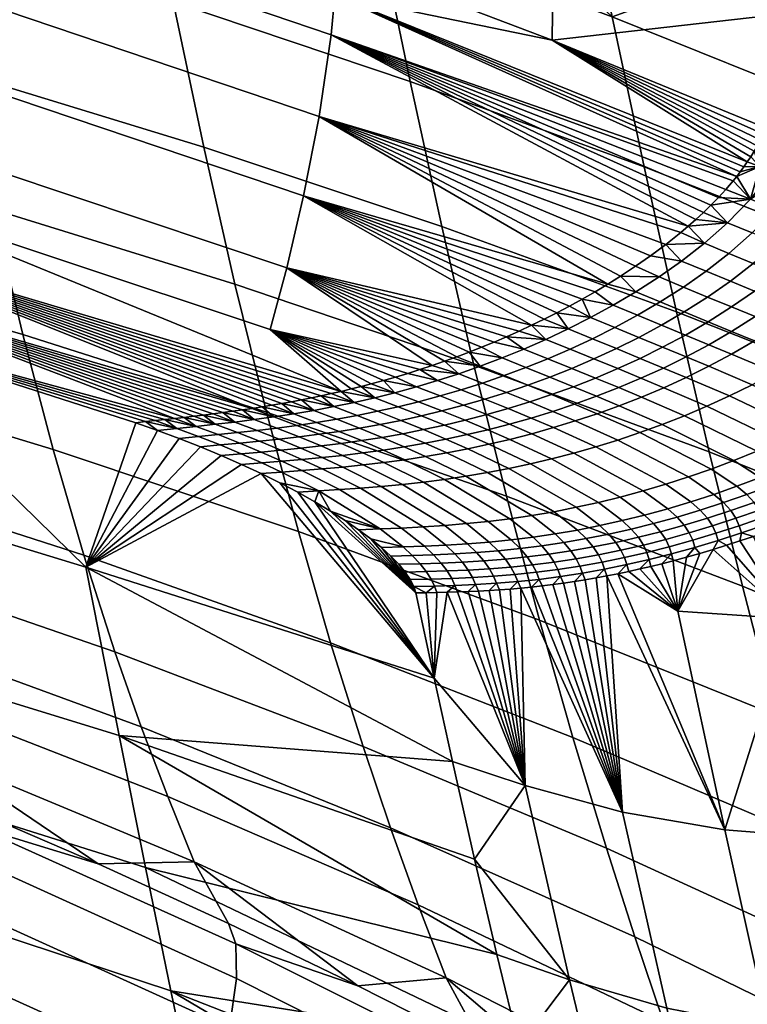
# Model space of a CAD drawing. Header units: millimetres. Extents: x -270 to 270, y -233 to 285.
# Tile 59 of 62: x 152 to 191, y 189 to 242. Entities that reach past the tile are written whole.
import ezdxf

# ---------------------------------------------------------------- set-up
doc = ezdxf.new("R2010")
doc.units = ezdxf.units.MM
doc.header["$MEASUREMENT"] = 0
doc.layers.add('sedak', color=22, linetype='Continuous')

msp = doc.modelspace()

# ---------------------------------------------------------------- meshes
at = {"layer": 'sedak'}
mesh = msp.add_polyface(dxfattribs=at)
corners = [(134.012, 262.363, 807.152), (133.957, 256.368, 807.23), (145.839, 258.847, 807.138), (145.779, 252.853, 807.23), (157.51, 249.043, 807.23), (157.575, 255.036, 807.122), (147.57, 246.526, 742.469), (146.009, 254.711, 772.342), (158.769, 250.735, 772.51), (160.398, 242.597, 742.809), (134.604, 250.128, 742.154), (133.128, 258.355, 772.187), (136.094, 242.381, 712.013), (149.147, 238.768, 712.497), (146.969, 262.478, 802.12), (135.051, 266.026, 802.114), (158.794, 258.631, 802.127), (146.877, 262.688, 804.384), (146.99, 262.689, 803.297), (123.066, 269.489, 803.275), (122.972, 269.478, 804.365), (146.661, 262.439, 805.331), (122.791, 269.211, 805.322), (146.371, 261.879, 806.147), (122.546, 268.627, 806.153), (146.099, 261.048, 806.711), (122.318, 267.777, 806.732), (145.917, 260.062, 807.02), (122.164, 266.785, 807.049), (170.408, 254.695, 804.396), (170.541, 254.689, 803.314), (170.158, 254.466, 805.331), (169.823, 253.932, 806.131), (169.51, 253.123, 806.682), (169.3, 252.148, 806.984), (145.539, 248.75, 805.734), (121.848, 255.483, 805.714), (121.383, 251.03, 801.684), (144.984, 244.336, 801.724), (145.708, 250.871, 806.851), (121.99, 257.609, 806.842), (169.059, 242.954, 806.861), (168.861, 240.842, 805.753)]
mesh.append_faces([[corners[k] for k in face] for face in [(0, 1, 2, 2), (3, 2, 1, 1), (4, 5, 3, 3), (2, 3, 5, 5), (6, 7, 8, 9), (10, 11, 7, 6), (12, 10, 6, 13), (14, 7, 15, 15), (14, 8, 7, 7), (15, 7, 11, 11), (8, 14, 16, 16), (17, 18, 19, 20), (21, 17, 20, 22), (23, 21, 22, 24), (25, 23, 24, 26), (27, 25, 26, 28), (29, 30, 18, 17), (31, 29, 17, 21), (32, 31, 21, 23), (33, 32, 23, 25), (34, 33, 25, 27), (18, 14, 15, 19), (28, 0, 2, 27), (30, 16, 18, 18), (14, 18, 16, 16), (5, 27, 2, 2), (5, 34, 27, 27), (35, 36, 37, 38), (39, 40, 36, 35), (41, 39, 35, 42), (3, 1, 39, 39), (40, 39, 1, 1), (39, 4, 3, 3), (41, 4, 39, 39)]])
mesh = msp.add_polyface(dxfattribs=at)
corners = [(169.142, 244.94, 807.23), (180.74, 246.536, 807.085), (169.211, 250.931, 807.104), (157.575, 255.036, 807.122), (157.51, 249.043, 807.23), (160.398, 242.597, 742.809), (158.769, 250.735, 772.51), (171.397, 246.429, 772.69), (173.077, 238.348, 743.174), (162.044, 234.832, 713.022), (174.774, 230.579, 713.586), (163.71, 227.501, 683.145), (176.493, 223.169, 683.923), (158.794, 258.631, 802.127), (170.519, 254.487, 802.133), (170.541, 254.689, 803.314), (182.135, 250.05, 802.14), (169.3, 252.148, 806.984), (174.259, 223.151, 784.628), (166.476, 228.374, 789.198), (165.596, 225.081, 781.777), (183.65, 227.497, 798.167), (168.218, 236.471, 801.756), (167.379, 232.223, 796.024), (179.576, 225.299, 792.51), (142.004, 229.902, 774.094), (165.684, 221.021, 770.997), (166.21, 221.111, 771.861), (166.738, 221.207, 772.724), (167.267, 221.307, 773.585), (167.796, 221.413, 774.445), (168.328, 221.524, 775.304), (168.86, 221.641, 776.161), (169.394, 221.763, 777.016), (172.95, 222.727, 782.615), (173.604, 222.934, 783.623), (175.576, 223.617, 786.625), (174.916, 223.378, 785.628), (176.237, 223.867, 787.618), (176.901, 224.128, 788.606), (178.904, 224.987, 791.542), (180.25, 225.625, 793.471), (177.566, 224.402, 789.59), (172.299, 222.531, 781.604), (169.059, 242.954, 806.861), (187.957, 230.605, 803.606), (168.861, 240.842, 805.753)]
mesh.append_faces([[corners[k] for k in face] for face in [(0, 1, 2, 2), (3, 4, 2, 2), (4, 0, 2, 2), (5, 6, 7, 8), (9, 5, 8, 10), (11, 9, 10, 12), (7, 13, 14, 14), (6, 13, 7, 7), (15, 14, 13, 13), (15, 16, 14, 14), (2, 1, 17, 17), (3, 2, 17, 17), (18, 19, 20, 20), (21, 22, 23, 23), (23, 19, 24, 24), (25, 26, 27, 27), (25, 28, 29, 29), (25, 30, 31, 31), (25, 29, 30, 30), (25, 27, 28, 28), (25, 32, 33, 33), (25, 31, 32, 32), (34, 35, 20, 20), (35, 18, 20, 20), (36, 19, 37, 37), (19, 36, 38, 38), (19, 18, 37, 37), (38, 39, 19, 19), (40, 24, 19, 19), (24, 41, 23, 23), (39, 42, 19, 19), (43, 34, 20, 20), (4, 44, 0, 0), (45, 46, 22, 22)]])
mesh = msp.add_polyface(dxfattribs=at)
corners = [(180.74, 246.536, 807.085), (180.667, 240.546, 807.229), (192.164, 241.849, 807.065), (192.077, 235.864, 807.229), (169.142, 244.94, 807.23), (185.591, 233.784, 743.564), (183.882, 241.799, 772.882), (196.212, 236.849, 773.084), (197.929, 228.91, 743.977), (173.077, 238.348, 743.174), (171.397, 246.429, 772.69), (182.135, 250.05, 802.14), (193.637, 245.322, 802.148), (170.519, 254.487, 802.133), (170.158, 254.466, 805.331), (193.221, 245.307, 805.318), (193.542, 245.528, 804.255), (170.408, 254.695, 804.396), (170.541, 254.689, 803.314), (169.823, 253.932, 806.131), (192.844, 244.799, 806.104), (169.3, 252.148, 806.984), (192.257, 243.061, 806.942), (192.492, 244.017, 806.644), (169.51, 253.123, 806.682), (169.059, 242.954, 806.861), (168.861, 240.842, 805.753), (190.546, 233.265, 806.329), (187.957, 230.605, 803.606), (188.36, 230.961, 804.07), (191.113, 234.038, 806.792), (190.353, 233.024, 806.154), (190.738, 233.513, 806.494), (189.96, 232.565, 805.78), (190.927, 233.771, 806.649), (191.294, 234.316, 806.919), (191.47, 234.605, 807.029), (191.639, 234.906, 807.118), (191.798, 235.217, 807.184), (191.945, 235.537, 807.222), (188.763, 231.333, 804.522), (189.164, 231.722, 804.959), (192.312, 234.67, 807.127)]
mesh.append_faces([[corners[k] for k in face] for face in [(0, 1, 2, 2), (1, 3, 2, 2), (0, 4, 1, 1), (5, 6, 7, 8), (9, 10, 6, 5), (6, 11, 12, 12), (6, 13, 11, 11), (13, 6, 10, 10), (12, 7, 6, 6), (14, 15, 16, 17), (12, 18, 17, 16), (18, 12, 11, 11), (19, 20, 15, 14), (21, 22, 23, 24), (24, 23, 20, 19), (22, 21, 0, 0), (0, 2, 22, 22), (4, 25, 1, 1), (25, 26, 27, 27), (28, 29, 26, 26), (25, 30, 1, 1), (26, 31, 27, 27), (27, 32, 25, 25), (33, 31, 26, 26), (34, 25, 32, 32), (1, 30, 35, 35), (35, 36, 1, 1), (37, 1, 36, 36), (38, 39, 1, 1), (39, 3, 1, 1), (38, 1, 37, 37), (30, 25, 34, 34), (40, 41, 26, 26), (38, 42, 39, 39)]])
mesh = msp.add_polyface(dxfattribs=at)
corners = [(149.147, 238.768, 712.497), (147.57, 246.526, 742.469), (160.398, 242.597, 742.809), (162.044, 234.832, 713.022), (150.741, 231.512, 682.423), (163.71, 227.501, 683.145), (137.6, 235.198, 681.756), (136.094, 242.381, 712.013), (152.355, 224.813, 652.238), (165.397, 220.647, 653.173), (139.123, 228.642, 651.375), (140.662, 222.696, 620.88), (153.986, 218.654, 621.95), (142.215, 217.322, 590.289), (155.633, 213.003, 591.576), (128.59, 221.255, 589.115), (127.147, 226.376, 619.904), (166.476, 228.374, 789.198), (143.475, 236.082, 789.158), (142.708, 232.694, 781.742), (165.596, 225.081, 781.777), (167.379, 232.223, 796.024), (144.259, 240.018, 795.985), (168.218, 236.471, 801.756), (144.984, 244.336, 801.724), (168.861, 240.842, 805.753), (145.539, 248.75, 805.734), (142.676, 225.124, 758.816), (141.376, 227.63, 766.428), (126.787, 229.626, 758.816), (158.92, 220.143, 759.689), (158.402, 220.087, 758.816), (159.437, 220.199, 760.561), (159.955, 220.256, 761.434), (160.473, 220.314, 762.306), (160.991, 220.373, 763.177), (161.509, 220.433, 764.049), (162.548, 220.56, 765.79), (162.028, 220.495, 764.92), (163.068, 220.628, 766.66), (163.59, 220.699, 767.529), (164.112, 220.774, 768.398), (164.635, 220.852, 769.265), (142.004, 229.902, 774.094), (169.394, 221.763, 777.016), (165.159, 220.934, 770.131), (155.742, 212.361, 725.529), (143.338, 216.142, 725.068), (130.786, 219.614, 724.642)]
mesh.append_faces([[corners[k] for k in face] for face in [(0, 1, 2, 3), (4, 0, 3, 5), (6, 7, 0, 4), (8, 4, 5, 9), (10, 6, 4, 8), (11, 10, 8, 12), (13, 11, 12, 14), (15, 16, 11, 13), (17, 18, 19, 20), (21, 22, 18, 17), (23, 24, 22, 21), (25, 26, 24, 23), (27, 28, 29, 29), (30, 27, 31, 31), (27, 30, 32, 32), (27, 33, 34, 34), (27, 32, 33, 33), (34, 28, 27, 27), (28, 35, 36, 36), (37, 28, 38, 38), (36, 38, 28, 28), (34, 35, 28, 28), (28, 37, 39, 39), (28, 40, 41, 41), (28, 39, 40, 40), (28, 42, 43, 43), (44, 20, 19, 19), (43, 44, 19, 19), (41, 42, 28, 28), (42, 45, 43, 43), (46, 31, 27, 27), (47, 46, 27, 27), (47, 27, 48, 48)]])
mesh = msp.add_polyface(dxfattribs=at)
corners = [(174.774, 230.579, 713.586), (173.077, 238.348, 743.174), (185.591, 233.784, 743.564), (187.32, 226.016, 714.188), (168.218, 236.471, 801.756), (185.138, 228.456, 800.125), (185.941, 229.018, 801.152), (186.748, 229.619, 802.157), (184.336, 227.927, 799.078), (187.554, 230.264, 803.131), (168.861, 240.842, 805.753), (188.36, 230.961, 804.07), (188.763, 231.333, 804.522), (187.957, 230.605, 803.606), (189.563, 232.132, 805.38), (189.164, 231.722, 804.959), (189.96, 232.565, 805.78), (191.291, 232.045, 805.793), (193.123, 233.284, 806.783), (192.455, 233.541, 806.805), (192.615, 231.511, 805.729), (191.376, 230.238, 804.44), (190.06, 230.779, 804.503), (190.129, 229.145, 803.015), (188.819, 229.688, 803.075), (192.312, 234.67, 807.127), (191.798, 235.217, 807.184), (191.639, 234.906, 807.118), (191.785, 233.794, 806.805), (191.47, 234.605, 807.029), (191.294, 234.316, 806.919), (191.113, 234.038, 806.792), (190.927, 233.771, 806.649), (190.738, 233.513, 806.494), (190.546, 233.265, 806.329), (190.353, 233.024, 806.154)]
mesh.append_faces([[corners[k] for k in face] for face in [(0, 1, 2, 3), (4, 5, 6, 6), (6, 7, 4, 4), (8, 5, 4, 4), (9, 4, 7, 7), (10, 11, 12, 12), (4, 9, 13, 13), (14, 10, 15, 15), (16, 10, 14, 14), (17, 18, 19, 19), (20, 18, 17, 17), (21, 20, 17, 22), (23, 21, 22, 24), (25, 26, 27, 27), (28, 29, 30, 30), (28, 31, 32, 32), (31, 28, 30, 30), (29, 25, 27, 27), (28, 33, 34, 34), (32, 33, 28, 28), (28, 25, 29, 29), (17, 34, 35, 35), (35, 16, 17, 17), (14, 15, 17, 17), (17, 16, 14, 14), (12, 22, 15, 15), (12, 11, 22, 22), (13, 9, 24, 24), (22, 11, 13, 13), (34, 17, 28, 28), (19, 28, 17, 17), (22, 13, 24, 24), (17, 15, 22, 22)]])
mesh = msp.add_polyface(dxfattribs=at)
corners = [(176.493, 223.169, 683.923), (174.774, 230.579, 713.586), (187.32, 226.016, 714.188), (189.071, 218.526, 684.752), (183.65, 227.497, 798.167), (167.379, 232.223, 796.024), (182.966, 227.087, 797.245), (184.336, 227.927, 799.078), (168.218, 236.471, 801.756), (182.824, 224.576, 793.408), (184.027, 225.18, 795.09), (182.734, 225.71, 795.134), (181.534, 225.101, 793.45), (181.631, 224.021, 791.711), (180.344, 224.541, 791.75), (180.448, 223.51, 790), (179.164, 224.024, 790.038), (182.912, 223.499, 791.612), (184.107, 224.05, 793.305), (181.726, 222.992, 789.905), (180.549, 222.527, 788.185), (179.275, 223.04, 788.279), (179.381, 222.099, 786.454), (178.11, 222.607, 786.546), (182.99, 222.476, 789.719), (184.179, 222.979, 791.421), (181.81, 222.013, 788.003), (180.638, 221.589, 786.274), (179.477, 221.2, 784.539), (178.224, 221.708, 784.717), (183.05, 221.501, 787.706), (184.233, 221.963, 789.416), (181.875, 221.078, 785.982), (180.709, 220.69, 784.251), (179.549, 220.335, 782.507), (178.322, 220.845, 782.792), (183.081, 220.568, 785.578), (184.261, 220.993, 787.295), (181.911, 220.179, 783.853), (180.746, 219.823, 782.114), (179.591, 219.499, 780.372), (178.4, 220.012, 780.761), (184.188, 219.16, 782.738), (185.369, 219.557, 784.45), (183.938, 226.369, 796.792), (185.152, 227.088, 798.427), (182.284, 226.696, 796.314), (181.604, 226.323, 795.374), (180.926, 225.967, 794.426), (180.25, 225.625, 793.471), (179.576, 225.299, 792.51), (178.904, 224.987, 791.542), (178.234, 224.688, 790.568)]
mesh.append_faces([[corners[k] for k in face] for face in [(0, 1, 2, 3), (4, 5, 6, 6), (7, 8, 4, 4), (9, 10, 11, 12), (13, 9, 12, 14), (15, 13, 14, 16), (17, 18, 9, 13), (19, 17, 13, 15), (20, 19, 15, 21), (22, 20, 21, 23), (24, 25, 17, 19), (26, 24, 19, 20), (27, 26, 20, 22), (28, 27, 22, 29), (30, 31, 24, 26), (32, 30, 26, 27), (33, 32, 27, 28), (34, 33, 28, 35), (36, 37, 30, 32), (38, 36, 32, 33), (39, 38, 33, 34), (40, 39, 34, 41), (42, 43, 36, 38), (6, 44, 45, 4), (46, 47, 11, 11), (44, 6, 46, 46), (48, 49, 12, 12), (50, 51, 14, 14), (51, 52, 14, 14), (12, 49, 50, 50), (11, 47, 48, 48), (11, 48, 12, 12), (12, 50, 14, 14), (44, 46, 11, 11)]])
mesh = msp.add_polyface(dxfattribs=at)
corners = [(187.32, 226.016, 714.188), (185.591, 233.784, 743.564), (197.929, 228.91, 743.977), (199.667, 221.148, 714.826), (191.433, 228.606, 802.865), (192.685, 229.701, 804.281), (191.376, 230.238, 804.44), (190.129, 229.145, 803.015), (190.205, 227.656, 801.39), (188.906, 228.194, 801.53), (192.72, 228.075, 802.61), (193.976, 229.17, 804.014), (191.488, 227.126, 801.146), (190.271, 226.281, 799.633), (188.991, 226.81, 799.867), (189.021, 225.488, 798.029), (187.743, 226.016, 798.252), (195.24, 228.645, 803.631), (196.491, 229.921, 804.883), (195.224, 230.448, 805.277), (193.982, 227.553, 802.237), (192.748, 226.606, 800.782), (191.528, 225.762, 799.279), (190.275, 224.97, 797.685), (189.05, 224.259, 796.081), (187.798, 224.776, 796.416), (196.471, 228.124, 803.14), (197.723, 229.396, 804.383), (195.211, 227.037, 801.753), (193.976, 226.094, 800.305), (192.755, 225.253, 798.809), (191.5, 224.463, 797.224), (190.273, 223.753, 795.628), (189.057, 223.104, 794.007), (187.835, 223.61, 794.451), (197.544, 226.026, 800.493), (198.803, 227.097, 801.873), (196.308, 225.096, 799.053), (195.085, 224.263, 797.567), (193.829, 223.478, 795.994), (192.6, 222.77, 794.411), (191.379, 222.121, 792.803), (190.162, 221.52, 791.166), (187.844, 222.506, 792.355), (199.066, 222.385, 794.077), (200.293, 223.194, 795.557), (197.803, 221.615, 792.512), (196.561, 220.914, 790.938), (195.323, 220.262, 789.34), (194.085, 219.653, 787.714), (192.853, 219.085, 786.071), (188.953, 220.968, 789.511), (196.814, 219.373, 787.142), (198.068, 220.025, 788.742)]
mesh.append_faces([[corners[k] for k in face] for face in [(0, 1, 2, 3), (4, 5, 6, 7), (8, 4, 7, 9), (10, 11, 5, 4), (12, 10, 4, 8), (13, 12, 8, 14), (15, 13, 14, 16), (17, 18, 19, 11), (20, 17, 11, 10), (21, 20, 10, 12), (22, 21, 12, 13), (23, 22, 13, 15), (24, 23, 15, 25), (26, 27, 18, 17), (28, 26, 17, 20), (29, 28, 20, 21), (30, 29, 21, 22), (31, 30, 22, 23), (32, 31, 23, 24), (33, 32, 24, 34), (35, 36, 26, 28), (37, 35, 28, 29), (38, 37, 29, 30), (39, 38, 30, 31), (40, 39, 31, 32), (41, 40, 32, 33), (42, 41, 33, 43), (44, 45, 37, 38), (46, 44, 38, 39), (47, 46, 39, 40), (48, 47, 40, 41), (49, 48, 41, 42), (50, 49, 42, 51), (52, 53, 47, 48)]])
mesh = msp.add_polyface(dxfattribs=at)
corners = [(178.234, 224.688, 790.568), (166.476, 228.374, 789.198), (177.566, 224.402, 789.59), (178.904, 224.987, 791.542), (167.379, 232.223, 796.024), (180.25, 225.625, 793.471), (180.926, 225.967, 794.426), (181.604, 226.323, 795.374), (182.284, 226.696, 796.314), (182.966, 227.087, 797.245), (179.275, 223.04, 788.279), (180.448, 223.51, 790), (179.164, 224.024, 790.038), (177.993, 223.549, 788.315), (178.11, 222.607, 786.546), (176.832, 223.11, 786.582), (176.956, 222.21, 784.81), (175.682, 222.708, 784.846), (175.811, 221.847, 783.064), (174.54, 222.34, 783.1), (174.677, 221.516, 781.318), (173.412, 222.004, 781.356), (178.224, 221.708, 784.717), (179.381, 222.099, 786.454), (177.073, 221.349, 782.97), (175.935, 221.022, 781.222), (174.776, 220.718, 779.424), (173.524, 221.208, 779.523), (178.322, 220.845, 782.792), (179.477, 221.2, 784.539), (177.178, 220.521, 781.043), (176.013, 220.219, 779.244), (174.913, 219.958, 777.53), (173.684, 220.456, 777.713), (173.797, 219.717, 775.776), (172.575, 220.212, 775.962), (178.4, 220.012, 780.761), (179.549, 220.335, 782.507), (177.228, 219.711, 778.962), (180.344, 224.541, 791.75), (176.901, 224.128, 788.606), (176.237, 223.867, 787.618), (175.576, 223.617, 786.625), (174.916, 223.378, 785.628), (174.259, 223.151, 784.628), (173.604, 222.934, 783.623)]
mesh.append_faces([[corners[k] for k in face] for face in [(0, 1, 2, 2), (1, 0, 3, 3), (4, 5, 6, 6), (6, 7, 4, 4), (7, 8, 4, 4), (9, 4, 8, 8), (10, 11, 12, 13), (14, 10, 13, 15), (16, 14, 15, 17), (18, 16, 17, 19), (20, 18, 19, 21), (22, 23, 14, 16), (24, 22, 16, 18), (25, 24, 18, 20), (26, 25, 20, 27), (28, 29, 22, 24), (30, 28, 24, 25), (31, 30, 25, 26), (32, 31, 26, 33), (34, 32, 33, 35), (36, 37, 28, 30), (38, 36, 30, 31), (12, 39, 0, 0), (40, 13, 12, 2), (15, 41, 42, 42), (41, 13, 40, 40), (17, 43, 44, 44), (45, 17, 44, 44), (43, 15, 42, 42), (13, 41, 15, 15), (17, 45, 19, 19), (15, 43, 17, 17), (12, 0, 2, 2)]])
mesh = msp.add_polyface(dxfattribs=at)
corners = [(188.906, 228.194, 801.53), (190.129, 229.145, 803.015), (188.819, 229.688, 803.075), (187.6, 228.737, 801.588), (187.695, 227.346, 799.999), (186.393, 227.887, 800.054), (186.451, 226.55, 798.375), (185.152, 227.088, 798.427), (185.234, 225.835, 796.744), (183.938, 226.369, 796.792), (184.027, 225.18, 795.09), (182.734, 225.71, 795.134), (188.991, 226.81, 799.867), (190.205, 227.656, 801.39), (187.743, 226.016, 798.252), (186.523, 225.302, 796.629), (185.313, 224.651, 794.981), (184.107, 224.05, 793.305), (182.824, 224.576, 793.408), (187.798, 224.776, 796.416), (189.021, 225.488, 798.029), (186.585, 224.126, 794.777), (185.376, 223.528, 793.108), (184.179, 222.979, 791.421), (182.912, 223.499, 791.612), (187.835, 223.61, 794.451), (189.05, 224.259, 796.081), (186.625, 223.012, 792.79), (185.424, 222.465, 791.111), (184.233, 221.963, 789.416), (182.99, 222.476, 789.719), (187.844, 222.506, 792.355), (189.057, 223.104, 794.007), (186.641, 221.958, 790.684), (185.447, 221.455, 788.997), (184.261, 220.993, 787.295), (183.05, 221.501, 787.706), (188.953, 220.968, 789.511), (190.162, 221.52, 791.166), (187.752, 220.458, 787.839), (186.558, 219.99, 786.152), (185.369, 219.557, 784.45), (183.081, 220.568, 785.578), (186.748, 229.619, 802.157), (185.941, 229.018, 801.152), (185.138, 228.456, 800.125), (184.336, 227.927, 799.078), (187.554, 230.264, 803.131), (183.65, 227.497, 798.167)]
mesh.append_faces([[corners[k] for k in face] for face in [(0, 1, 2, 3), (4, 0, 3, 5), (6, 4, 5, 7), (8, 6, 7, 9), (10, 8, 9, 11), (12, 13, 0, 4), (14, 12, 4, 6), (15, 14, 6, 8), (16, 15, 8, 10), (17, 16, 10, 18), (19, 20, 14, 15), (21, 19, 15, 16), (22, 21, 16, 17), (23, 22, 17, 24), (25, 26, 19, 21), (27, 25, 21, 22), (28, 27, 22, 23), (29, 28, 23, 30), (31, 32, 25, 27), (33, 31, 27, 28), (34, 33, 28, 29), (35, 34, 29, 36), (37, 38, 31, 33), (39, 37, 33, 34), (40, 39, 34, 35), (41, 40, 35, 42), (43, 44, 3, 3), (45, 46, 5, 5), (45, 5, 3, 44), (2, 47, 43, 43), (7, 46, 48, 48), (5, 46, 7, 7), (2, 43, 3, 3)]])
mesh = msp.add_polyface(dxfattribs=at)
corners = [(165.397, 220.647, 653.173), (163.71, 227.501, 683.145), (176.493, 223.169, 683.923), (178.234, 216.153, 654.179), (142.004, 229.902, 774.094), (165.159, 220.934, 770.131), (165.684, 221.021, 770.997), (165.596, 225.081, 781.777), (169.394, 221.763, 777.016), (169.929, 221.892, 777.87), (170.465, 222.026, 778.722), (171.002, 222.167, 779.572), (171.65, 222.344, 780.589), (172.299, 222.531, 781.604), (173.524, 221.208, 779.523), (174.677, 221.516, 781.318), (173.412, 222.004, 781.356), (172.265, 221.691, 779.564), (172.438, 220.943, 777.815), (171.184, 221.421, 777.859), (171.337, 220.697, 776.069), (170.09, 221.171, 776.117), (170.243, 220.475, 774.319), (169.003, 220.946, 774.372), (173.684, 220.456, 777.713), (174.776, 220.718, 779.424), (174.54, 222.34, 783.1), (173.604, 222.934, 783.623), (172.95, 222.727, 782.615), (168.86, 221.641, 776.161), (168.328, 221.524, 775.304), (167.796, 221.413, 774.445), (167.921, 220.742, 772.62), (167.267, 221.307, 773.585), (166.738, 221.207, 772.724), (166.853, 220.561, 770.878), (166.21, 221.111, 771.861), (165.795, 220.399, 769.143), (164.635, 220.852, 769.265)]
mesh.append_faces([[corners[k] for k in face] for face in [(0, 1, 2, 3), (4, 5, 6, 6), (7, 8, 9, 9), (7, 10, 11, 11), (7, 11, 12, 12), (13, 7, 12, 12), (7, 9, 10, 10), (14, 15, 16, 17), (18, 14, 17, 19), (20, 18, 19, 21), (22, 20, 21, 23), (24, 25, 14, 18), (26, 27, 28, 28), (16, 13, 12, 12), (17, 11, 10, 10), (11, 17, 12, 12), (19, 9, 8, 8), (21, 29, 30, 30), (23, 30, 31, 31), (29, 21, 8, 8), (9, 19, 10, 10), (13, 16, 26, 28), (32, 33, 34, 34), (35, 36, 6, 6), (36, 32, 34, 34), (37, 5, 38, 38), (5, 35, 6, 6), (33, 23, 31, 31), (16, 12, 17, 17), (19, 8, 21, 21), (17, 10, 19, 19), (23, 33, 32, 32), (21, 30, 23, 23)]])
mesh = msp.add_polyface(dxfattribs=at)
corners = [(189.071, 218.526, 684.752), (187.32, 226.016, 714.188), (199.667, 221.148, 714.826), (201.43, 213.579, 685.632), (191.624, 218.557, 784.412), (192.853, 219.085, 786.071), (188.953, 220.968, 789.511), (187.752, 220.458, 787.839), (190.4, 218.065, 782.739), (186.558, 219.99, 786.152), (195.556, 218.761, 785.516), (196.814, 219.373, 787.142), (195.323, 220.262, 789.34), (194.085, 219.653, 787.714), (194.302, 218.189, 783.874), (193.05, 217.653, 782.216), (191.802, 217.153, 780.546), (190.557, 216.687, 778.862), (189.179, 217.607, 781.051), (189.319, 216.254, 777.171), (187.964, 217.185, 779.355), (194.86, 217.755, 782.679), (196.126, 218.329, 784.321), (193.598, 217.218, 781.023), (192.338, 216.715, 779.354), (191.082, 216.245, 777.673), (189.833, 215.81, 775.985), (188.589, 215.406, 774.286), (188.084, 215.854, 775.467), (195.29, 217.333, 781.432), (196.566, 217.907, 783.073), (194.018, 216.795, 779.778), (192.749, 216.291, 778.112), (191.485, 215.82, 776.434), (190.229, 215.382, 774.751), (195.586, 216.924, 780.143), (196.87, 217.497, 781.781), (194.307, 216.386, 778.492), (193.033, 215.883, 776.83), (191.764, 215.411, 775.157), (195.775, 216.525, 778.824), (197.065, 217.097, 780.459), (194.491, 215.989, 777.177), (193.215, 215.486, 775.52), (191.944, 215.016, 773.853), (194.607, 215.599, 775.848), (195.894, 216.134, 777.49), (193.329, 215.099, 774.196), (195.81, 215.678, 775.944), (195.077, 215.373, 775.013), (196.542, 215.994, 776.869), (194.348, 215.079, 774.078)]
mesh.append_faces([[corners[k] for k in face] for face in [(0, 1, 2, 3), (4, 5, 6, 7), (8, 4, 7, 9), (10, 11, 12, 13), (14, 10, 13, 5), (15, 14, 5, 4), (16, 15, 4, 8), (17, 16, 8, 18), (19, 17, 18, 20), (21, 22, 10, 14), (23, 21, 14, 15), (24, 23, 15, 16), (25, 24, 16, 17), (26, 25, 17, 19), (27, 26, 19, 28), (29, 30, 22, 21), (31, 29, 21, 23), (32, 31, 23, 24), (33, 32, 24, 25), (34, 33, 25, 26), (35, 36, 30, 29), (37, 35, 29, 31), (38, 37, 31, 32), (39, 38, 32, 33), (40, 41, 36, 35), (42, 40, 35, 37), (43, 42, 37, 38), (44, 43, 38, 39), (45, 46, 40, 42), (47, 45, 42, 43), (48, 46, 49, 49), (46, 45, 49, 49), (50, 46, 48, 48), (51, 49, 45, 45)]])
mesh = msp.add_polyface(dxfattribs=at)
corners = [(153.986, 218.654, 621.95), (152.355, 224.813, 652.238), (165.397, 220.647, 653.173), (167.104, 214.259, 623.111), (164.892, 219.671, 765.581), (165.949, 219.798, 767.329), (164.743, 220.253, 767.406), (163.694, 220.121, 765.666), (163.844, 219.556, 763.844), (162.656, 220.001, 763.937), (162.804, 219.45, 762.114), (161.626, 219.89, 762.216), (161.766, 219.349, 760.384), (160.598, 219.783, 760.496), (165.016, 219.093, 763.679), (166.074, 219.203, 765.428), (163.965, 218.992, 761.936), (162.916, 218.896, 760.194), (165.105, 218.518, 761.678), (166.167, 218.615, 763.433), (164.043, 218.427, 759.922), (165.14, 217.943, 759.565), (166.215, 218.03, 761.334), (164.112, 220.774, 768.398), (163.59, 220.699, 767.529), (165.795, 220.399, 769.143), (164.635, 220.852, 769.265), (163.068, 220.628, 766.66), (162.548, 220.56, 765.79), (162.028, 220.495, 764.92), (161.509, 220.433, 764.049), (160.991, 220.373, 763.177), (160.473, 220.314, 762.306), (159.955, 220.256, 761.434), (159.437, 220.199, 760.561), (158.92, 220.143, 759.689), (159.57, 219.679, 758.776), (160.727, 219.249, 758.654), (161.866, 218.8, 758.449), (162.98, 218.335, 758.162), (158.402, 220.087, 758.816), (164.063, 217.857, 757.792)]
mesh.append_faces([[corners[k] for k in face] for face in [(0, 1, 2, 3), (4, 5, 6, 7), (8, 4, 7, 9), (10, 8, 9, 11), (12, 10, 11, 13), (14, 15, 4, 8), (16, 14, 8, 10), (17, 16, 10, 12), (18, 19, 14, 16), (20, 18, 16, 17), (21, 22, 18, 20), (6, 23, 24, 24), (23, 25, 26, 26), (7, 27, 28, 28), (9, 29, 30, 30), (29, 7, 28, 28), (11, 31, 32, 32), (13, 33, 34, 34), (13, 34, 35, 35), (33, 11, 32, 32), (31, 9, 30, 30), (27, 6, 24, 24), (6, 27, 7, 7), (9, 31, 11, 11), (11, 33, 13, 13), (7, 29, 9, 9), (25, 23, 6, 6), (13, 36, 37, 12), (17, 38, 39, 20), (12, 37, 38, 17), (36, 35, 40, 40), (36, 13, 35, 35), (41, 21, 20, 39)]])
mesh = msp.add_polyface(dxfattribs=at)
corners = [(178.234, 216.153, 654.179), (176.493, 223.169, 683.923), (189.071, 218.526, 684.752), (190.848, 211.339, 655.253), (183.01, 218.796, 781.012), (184.188, 219.16, 782.738), (181.911, 220.179, 783.853), (180.746, 219.823, 782.114), (181.841, 218.464, 779.28), (179.591, 219.499, 780.372), (189.179, 217.607, 781.051), (190.4, 218.065, 782.739), (186.558, 219.99, 786.152), (185.369, 219.557, 784.45), (187.964, 217.185, 779.355), (186.751, 216.795, 777.644), (185.547, 216.438, 775.929), (184.315, 216.106, 774.158), (180.646, 218.154, 777.493), (183.148, 215.821, 772.467), (179.514, 217.886, 775.785), (181.961, 215.56, 770.733), (178.362, 217.64, 774.034), (188.084, 215.854, 775.467), (189.319, 216.254, 777.171), (186.858, 215.487, 773.76), (185.606, 215.145, 772), (184.424, 214.852, 770.321), (183.223, 214.584, 768.6), (182.026, 214.347, 766.869), (180.776, 215.328, 768.987), (180.832, 214.141, 765.126), (179.592, 215.126, 767.228), (187.354, 215.036, 772.584), (188.589, 215.406, 774.286), (186.096, 214.69, 770.83), (184.907, 214.394, 769.158), (183.702, 214.123, 767.444), (182.502, 213.884, 765.722), (181.306, 213.675, 763.989), (186.475, 214.256, 769.615), (187.738, 214.604, 771.361), (185.284, 213.957, 767.949), (184.077, 213.683, 766.244), (182.876, 213.442, 764.532), (181.682, 213.231, 762.809), (186.746, 213.843, 768.364), (188.01, 214.193, 770.102), (185.555, 213.542, 766.707), (184.349, 213.267, 765.011), (186.93, 213.449, 767.088), (188.191, 213.8, 768.819), (185.741, 213.148, 765.44), (187.052, 213.07, 765.799), (188.311, 213.418, 767.521)]
mesh.append_faces([[corners[k] for k in face] for face in [(0, 1, 2, 3), (4, 5, 6, 7), (8, 4, 7, 9), (10, 11, 12, 13), (14, 10, 13, 5), (15, 14, 5, 4), (16, 15, 4, 8), (17, 16, 8, 18), (19, 17, 18, 20), (21, 19, 20, 22), (23, 24, 14, 15), (25, 23, 15, 16), (26, 25, 16, 17), (27, 26, 17, 19), (28, 27, 19, 21), (29, 28, 21, 30), (31, 29, 30, 32), (33, 34, 23, 25), (35, 33, 25, 26), (36, 35, 26, 27), (37, 36, 27, 28), (38, 37, 28, 29), (39, 38, 29, 31), (40, 41, 33, 35), (42, 40, 35, 36), (43, 42, 36, 37), (44, 43, 37, 38), (45, 44, 38, 39), (46, 47, 41, 40), (48, 46, 40, 42), (49, 48, 42, 43), (50, 51, 47, 46), (52, 50, 46, 48), (53, 54, 51, 50)]])
mesh = msp.add_polyface(dxfattribs=at)
corners = [(169.153, 220.276, 772.563), (170.243, 220.475, 774.319), (169.003, 220.946, 774.372), (167.921, 220.742, 772.62), (168.077, 220.098, 770.815), (166.853, 220.561, 770.878), (167.011, 219.94, 769.073), (165.795, 220.399, 769.143), (165.949, 219.798, 767.329), (164.743, 220.253, 767.406), (172.575, 220.212, 775.962), (173.684, 220.456, 777.713), (172.438, 220.943, 777.815), (171.337, 220.697, 776.069), (171.473, 219.993, 774.207), (170.375, 219.796, 772.444), (169.289, 219.621, 770.689), (168.213, 219.466, 768.939), (167.143, 219.327, 767.186), (166.074, 219.203, 765.428), (164.892, 219.671, 765.581), (172.686, 219.499, 774.015), (173.797, 219.717, 775.776), (171.579, 219.303, 772.247), (170.483, 219.129, 770.484), (169.397, 218.976, 768.726), (168.315, 218.841, 766.963), (167.236, 218.72, 765.194), (166.167, 218.615, 763.433), (165.016, 219.093, 763.679), (172.758, 218.796, 771.955), (173.876, 218.991, 773.728), (171.652, 218.624, 770.187), (170.556, 218.473, 768.422), (169.462, 218.34, 766.651), (168.371, 218.223, 764.873), (167.29, 218.121, 763.101), (166.215, 218.03, 761.334), (165.105, 218.518, 761.678), (172.788, 218.107, 769.794), (173.905, 218.279, 771.566), (171.68, 217.958, 768.024), (170.575, 217.827, 766.247), (169.472, 217.714, 764.461), (168.377, 217.616, 762.681), (167.289, 217.53, 760.905), (166.201, 217.448, 759.125), (165.14, 217.943, 759.565), (165.159, 220.934, 770.131), (166.21, 221.111, 771.861)]
mesh.append_faces([[corners[k] for k in face] for face in [(0, 1, 2, 3), (4, 0, 3, 5), (6, 4, 5, 7), (8, 6, 7, 9), (10, 11, 12, 13), (14, 10, 13, 1), (15, 14, 1, 0), (16, 15, 0, 4), (17, 16, 4, 6), (18, 17, 6, 8), (19, 18, 8, 20), (21, 22, 10, 14), (23, 21, 14, 15), (24, 23, 15, 16), (25, 24, 16, 17), (26, 25, 17, 18), (27, 26, 18, 19), (28, 27, 19, 29), (30, 31, 21, 23), (32, 30, 23, 24), (33, 32, 24, 25), (34, 33, 25, 26), (35, 34, 26, 27), (36, 35, 27, 28), (37, 36, 28, 38), (39, 40, 30, 32), (41, 39, 32, 33), (42, 41, 33, 34), (43, 42, 34, 35), (44, 43, 35, 36), (45, 44, 36, 37), (46, 45, 37, 47), (5, 48, 7, 7), (3, 49, 5, 5)]])
mesh = msp.add_polyface(dxfattribs=at)
corners = [(167.104, 214.259, 623.111), (165.397, 220.647, 653.173), (178.234, 216.153, 654.179), (179.997, 209.521, 624.36), (173.794, 216.905, 766.946), (174.925, 217.052, 768.721), (172.788, 218.107, 769.794), (171.68, 217.958, 768.024), (172.666, 216.779, 765.163), (170.575, 217.827, 766.247), (171.538, 216.672, 763.37), (169.472, 217.714, 764.461), (170.418, 216.583, 761.58), (168.377, 217.616, 762.681), (173.773, 214.514, 758.397), (174.927, 214.589, 760.171), (172.625, 214.454, 756.626), (169.304, 216.506, 759.793), (171.476, 214.405, 754.85), (168.189, 216.436, 758.001), (172.698, 213.44, 752.894), (173.845, 213.481, 754.647), (173.193, 212.981, 751.841), (174.334, 213.019, 753.58), (168.82, 215.357, 754.768), (169.604, 214.856, 753.949), (170.323, 214.362, 753.067), (170.972, 213.878, 752.128), (171.548, 213.406, 751.137), (172.05, 212.95, 750.098), (173.607, 212.54, 750.746), (172.475, 212.511, 749.018), (172.819, 212.094, 747.901), (173.94, 212.121, 749.616), (173.085, 211.698, 746.756), (174.195, 211.725, 748.457), (173.942, 210.99, 745.258), (174.374, 211.351, 747.277), (173.274, 211.325, 745.588), (173.385, 210.979, 744.405), (167.974, 215.862, 755.521), (155.742, 212.361, 725.529), (175.339, 201.968, 711.529), (174.36, 206.426, 727.98), (157.511, 203.348, 690.701), (176.523, 196.73, 691.675), (167.07, 216.367, 756.203), (166.114, 216.87, 756.811)]
mesh.append_faces([[corners[k] for k in face] for face in [(0, 1, 2, 3), (4, 5, 6, 7), (8, 4, 7, 9), (10, 8, 9, 11), (12, 10, 11, 13), (14, 15, 10, 12), (16, 14, 12, 17), (18, 16, 17, 19), (20, 21, 16, 18), (22, 23, 21, 20), (18, 24, 25, 25), (18, 26, 27, 20), (20, 28, 29, 22), (18, 25, 26, 26), (20, 27, 28, 28), (30, 31, 32, 33), (33, 32, 34, 35), (31, 30, 22, 29), (36, 37, 38, 38), (38, 39, 36, 36), (27, 39, 28, 28), (28, 39, 29, 29), (26, 39, 27, 27), (39, 24, 40, 40), (24, 39, 25, 25), (25, 39, 26, 26), (29, 39, 31, 31), (41, 42, 43, 43), (39, 40, 43, 43), (32, 31, 39, 39), (39, 34, 32, 32), (39, 38, 34, 34), (44, 45, 42, 42), (46, 47, 43, 43)]])
mesh = msp.add_polyface(dxfattribs=at)
corners = [(176.121, 219.45, 777.247), (177.228, 219.711, 778.962), (176.013, 220.219, 779.244), (174.913, 219.958, 777.53), (174.996, 219.209, 775.492), (173.797, 219.717, 775.776), (173.876, 218.991, 773.728), (172.686, 219.499, 774.015), (178.412, 219.196, 778.576), (179.591, 219.499, 780.372), (178.4, 220.012, 780.761), (177.296, 218.934, 776.863), (176.163, 218.691, 775.107), (175.033, 218.473, 773.342), (173.905, 218.279, 771.566), (172.758, 218.796, 771.955), (180.646, 218.154, 777.493), (181.841, 218.464, 779.28), (179.514, 217.886, 775.785), (178.362, 217.64, 774.034), (177.213, 217.419, 772.271), (176.064, 217.223, 770.495), (174.925, 217.052, 768.721), (172.788, 218.107, 769.794), (180.776, 215.328, 768.987), (181.961, 215.56, 770.733), (179.592, 215.126, 767.228), (178.418, 214.953, 765.471), (177.253, 214.807, 763.714), (173.794, 216.905, 766.946), (176.09, 214.687, 761.947), (172.666, 216.779, 765.163), (174.927, 214.589, 760.171), (171.538, 216.672, 763.37), (179.65, 213.966, 763.387), (180.832, 214.141, 765.126), (178.48, 213.82, 761.649), (177.312, 213.7, 759.902), (176.147, 213.606, 758.147), (174.993, 213.534, 756.395), (173.773, 214.514, 758.397), (173.845, 213.481, 754.647), (172.625, 214.454, 756.626), (180.125, 213.499, 762.26), (181.306, 213.675, 763.989), (178.955, 213.352, 760.533), (177.789, 213.233, 758.798), (176.627, 213.139, 757.054), (175.477, 213.07, 755.316), (174.334, 213.019, 753.58), (179.335, 212.906, 759.374), (180.502, 213.053, 761.09), (178.174, 212.787, 757.651)]
mesh.append_faces([[corners[k] for k in face] for face in [(0, 1, 2, 3), (4, 0, 3, 5), (6, 4, 5, 7), (8, 9, 10, 1), (11, 8, 1, 0), (12, 11, 0, 4), (13, 12, 4, 6), (14, 13, 6, 15), (16, 17, 9, 8), (18, 16, 8, 11), (19, 18, 11, 12), (20, 19, 12, 13), (21, 20, 13, 14), (22, 21, 14, 23), (24, 25, 19, 20), (26, 24, 20, 21), (27, 26, 21, 22), (28, 27, 22, 29), (30, 28, 29, 31), (32, 30, 31, 33), (34, 35, 26, 27), (36, 34, 27, 28), (37, 36, 28, 30), (38, 37, 30, 32), (39, 38, 32, 40), (41, 39, 40, 42), (43, 44, 35, 34), (45, 43, 34, 36), (46, 45, 36, 37), (47, 46, 37, 38), (48, 47, 38, 39), (49, 48, 39, 41), (50, 51, 43, 45), (52, 50, 45, 46)]])
mesh = msp.add_polyface(dxfattribs=at)
corners = [(155.633, 213.003, 591.576), (153.986, 218.654, 621.95), (167.104, 214.259, 623.111), (168.827, 208.31, 592.973), (157.292, 207.831, 561.135), (170.563, 202.774, 562.776), (143.78, 212.484, 559.624), (142.215, 217.322, 590.289), (158.699, 203.815, 535.431), (172.036, 198.406, 537.281), (145.106, 208.793, 533.727), (160.112, 200.084, 509.695), (173.514, 194.286, 511.756), (146.439, 205.419, 507.797), (147.775, 202.323, 481.839), (161.529, 196.603, 483.932), (156.395, 196.484, 458.759), (163.372, 193.298, 459.813), (149.348, 199.528, 457.751), (149.742, 198.519, 453.028), (169.304, 216.506, 759.793), (170.418, 216.583, 761.58), (168.377, 217.616, 762.681), (167.289, 217.53, 760.905), (168.189, 216.436, 758.001), (166.201, 217.448, 759.125), (165.14, 217.943, 759.565), (164.063, 217.857, 757.792), (165.11, 217.367, 757.341), (166.114, 216.87, 756.811), (167.07, 216.367, 756.203), (167.974, 215.862, 755.521), (168.82, 215.357, 754.768), (171.476, 214.405, 754.85), (145.035, 207.179, 689.963), (157.511, 203.348, 690.701), (155.742, 212.361, 725.529), (143.338, 216.142, 725.068), (146.396, 200.233, 660.293), (158.927, 196.285, 661.28), (174.36, 206.426, 727.98), (160.727, 219.249, 758.654), (161.866, 218.8, 758.449), (162.98, 218.335, 758.162), (159.57, 219.679, 758.776), (158.402, 220.087, 758.816), (175.339, 201.968, 711.529), (177.713, 191.645, 671.782), (176.523, 196.73, 691.675)]
mesh.append_faces([[corners[k] for k in face] for face in [(0, 1, 2, 3), (4, 0, 3, 5), (6, 7, 0, 4), (8, 4, 5, 9), (10, 6, 4, 8), (11, 8, 9, 12), (13, 10, 8, 11), (14, 13, 11, 15), (15, 16, 14, 14), (17, 16, 15, 15), (14, 16, 18, 18), (16, 19, 18, 18), (20, 21, 22, 23), (24, 20, 23, 25), (26, 27, 28, 25), (25, 28, 29, 24), (24, 29, 30, 30), (24, 30, 31, 31), (24, 31, 32, 32), (33, 24, 32, 32), (34, 35, 36, 37), (38, 39, 35, 34), (30, 40, 31, 31), (41, 36, 42, 42), (42, 36, 43, 43), (44, 36, 41, 41), (44, 45, 36, 36), (36, 28, 27, 27), (46, 36, 35, 35), (36, 40, 28, 28), (27, 43, 36, 36), (28, 40, 29, 29), (47, 48, 35, 35)]])
mesh = msp.add_polyface(dxfattribs=at)
corners = [(190.848, 211.339, 655.253), (189.071, 218.526, 684.752), (201.43, 213.579, 685.632), (203.219, 206.213, 656.394), (188.978, 214.976, 773.057), (190.229, 215.382, 774.751), (189.833, 215.81, 775.985), (188.589, 215.406, 774.286), (187.738, 214.604, 771.361), (187.354, 215.036, 772.584), (190.504, 214.973, 773.479), (191.764, 215.411, 775.157), (191.485, 215.82, 776.434), (189.251, 214.567, 771.791), (188.01, 214.193, 770.102), (190.685, 214.579, 772.181), (191.944, 215.016, 773.853), (189.431, 214.173, 770.5), (188.191, 213.8, 768.819), (192.059, 214.63, 772.535), (193.329, 215.099, 774.196), (193.215, 215.486, 775.52), (190.8, 214.195, 770.87), (189.549, 213.79, 769.195), (188.311, 213.418, 767.521), (192.166, 214.259, 771.247), (192.892, 214.522, 772.195), (190, 213.53, 768.38), (190.721, 213.763, 769.34), (191.443, 214.006, 770.295), (188.565, 213.094, 766.45), (189.282, 213.306, 767.417), (193.619, 214.796, 773.139), (194.348, 215.079, 774.078), (194.607, 215.599, 775.848), (187.851, 212.891, 765.479), (193.459, 209.603, 754.94), (195.077, 215.373, 775.013), (187.397, 210.004, 754.909), (199.756, 209.833, 754.682)]
mesh.append_faces([[corners[k] for k in face] for face in [(0, 1, 2, 3), (4, 5, 6, 7), (8, 4, 7, 9), (10, 11, 12, 5), (13, 10, 5, 4), (14, 13, 4, 8), (15, 16, 11, 10), (17, 15, 10, 13), (18, 17, 13, 14), (19, 20, 21, 16), (22, 19, 16, 15), (23, 22, 15, 17), (24, 23, 17, 18), (19, 25, 26, 20), (23, 27, 28, 22), (22, 29, 25, 19), (24, 30, 31, 23), (20, 32, 33, 34), (20, 26, 32, 32), (23, 31, 27, 27), (22, 28, 29, 29), (24, 35, 30, 30), (26, 36, 32, 32), (33, 36, 37, 37), (33, 32, 36, 36), (36, 26, 25, 25), (38, 31, 30, 30), (36, 28, 27, 27), (36, 29, 28, 28), (27, 31, 36, 36), (36, 25, 29, 29), (38, 36, 31, 31), (39, 37, 36, 36)]])
mesh = msp.add_polyface(dxfattribs=at)
corners = [(192.646, 204.447, 625.695), (190.848, 211.339, 655.253), (203.219, 206.213, 656.394), (205.033, 199.047, 627.113), (179.997, 209.521, 624.36), (178.234, 216.153, 654.179), (194.465, 197.835, 596.086), (206.867, 192.073, 597.794), (181.778, 203.25, 594.478), (196.299, 191.491, 566.432), (208.717, 185.286, 568.441), (183.573, 197.323, 564.543), (197.854, 186.338, 541.406), (210.286, 179.702, 543.673), (185.095, 192.577, 539.274), (199.414, 181.352, 516.355), (211.86, 174.239, 518.883), (186.623, 188.039, 513.978), (188.155, 183.688, 488.659), (200.978, 176.518, 491.283), (214.514, 204.22, 670.826), (201.43, 213.579, 685.632), (183.633, 183.016, 463.213), (174.997, 190.387, 486.207), (190.088, 179.401, 464.409), (190.444, 178.179, 459.921), (190.396, 176.253, 455.445), (177.477, 183.452, 452.922), (177.483, 185.347, 457.491), (189.904, 198.305, 712.795), (195.973, 197.832, 712.664), (193.459, 209.603, 754.94), (202.276, 197.983, 712.202), (199.756, 209.833, 754.682), (208.154, 198.885, 711.46), (205.627, 210.812, 754.15), (192.264, 187.699, 672.91), (184.438, 199.26, 712.602), (186.8, 188.764, 672.804), (198.337, 187.101, 672.64), (204.649, 187.12, 672.004), (194.613, 177.537, 632.907), (189.156, 178.769, 632.877), (200.688, 176.752, 632.514), (207.012, 176.578, 631.719), (183.607, 211.891, 759.583), (184.191, 212.007, 760.409), (187.397, 210.004, 754.909), (181.865, 211.588, 757.092), (182.444, 211.682, 757.924), (183.024, 211.782, 758.754), (181.6, 190.275, 672.334), (179.232, 200.67, 712.088), (183.973, 180.437, 632.437)]
mesh.append_faces([[corners[k] for k in face] for face in [(0, 1, 2, 3), (4, 5, 1, 0), (6, 0, 3, 7), (8, 4, 0, 6), (9, 6, 7, 10), (11, 8, 6, 9), (12, 9, 10, 13), (14, 11, 9, 12), (15, 12, 13, 16), (17, 14, 12, 15), (18, 17, 15, 19), (20, 2, 21, 21), (22, 23, 18, 18), (24, 22, 18, 18), (25, 26, 27, 28), (28, 22, 24, 25), (29, 30, 31, 31), (32, 33, 31, 30), (34, 35, 33, 32), (36, 29, 37, 38), (39, 30, 29, 36), (40, 32, 30, 39), (41, 36, 38, 42), (43, 39, 36, 41), (44, 40, 39, 43), (45, 29, 46, 46), (47, 46, 29, 29), (48, 37, 49, 49), (49, 37, 50, 50), (31, 47, 29, 29), (45, 50, 37, 37), (51, 38, 37, 52), (37, 29, 45, 45), (38, 51, 53, 42)]])
mesh = msp.add_polyface(dxfattribs=at)
corners = [(168.827, 208.31, 592.973), (167.104, 214.259, 623.111), (179.997, 209.521, 624.36), (181.778, 203.25, 594.478), (170.563, 202.774, 562.776), (183.573, 197.323, 564.543), (172.036, 198.406, 537.281), (185.095, 192.577, 539.274), (173.514, 194.286, 511.756), (186.623, 188.039, 513.978), (174.997, 190.387, 486.207), (188.155, 183.688, 488.659), (183.633, 183.016, 463.213), (177.105, 186.501, 462.06), (177.483, 185.347, 457.491), (174.374, 211.351, 747.277), (173.942, 210.99, 745.258), (174.5, 211.002, 746.11), (176.739, 211.078, 749.515), (179.232, 200.67, 712.088), (177.301, 211.107, 750.364), (177.866, 211.143, 751.211), (178.431, 211.185, 752.056), (174.36, 206.426, 727.98), (175.059, 211.017, 746.962), (175.618, 211.033, 747.814), (176.178, 211.053, 748.665), (180.713, 211.425, 755.421), (184.438, 199.26, 712.602), (181.288, 211.503, 756.257), (181.865, 211.588, 757.092), (178.999, 211.234, 752.9), (179.568, 211.291, 753.742), (180.14, 211.354, 754.582), (173.385, 210.979, 744.405), (175.339, 201.968, 711.529), (181.6, 190.275, 672.334), (176.523, 196.73, 691.675), (177.713, 191.645, 671.782), (183.973, 180.437, 632.437), (178.907, 186.711, 651.852), (180.104, 181.922, 631.886), (160.283, 189.699, 631.769)]
mesh.append_faces([[corners[k] for k in face] for face in [(0, 1, 2, 3), (4, 0, 3, 5), (6, 4, 5, 7), (8, 6, 7, 9), (10, 8, 9, 11), (10, 12, 13, 13), (12, 14, 13, 13), (15, 16, 17, 17), (18, 19, 20, 20), (21, 19, 22, 22), (19, 21, 20, 20), (16, 23, 17, 17), (24, 19, 25, 25), (25, 19, 26, 26), (23, 24, 17, 17), (26, 19, 18, 18), (27, 28, 29, 29), (28, 30, 29, 29), (31, 28, 32, 32), (32, 28, 33, 33), (28, 27, 33, 33), (22, 19, 31, 31), (34, 23, 16, 16), (19, 23, 35, 35), (36, 37, 38, 38), (19, 35, 37, 37), (39, 40, 41, 41), (36, 38, 40, 40), (36, 19, 37, 37), (19, 28, 31, 31), (40, 39, 36, 36), (23, 19, 24, 24), (40, 42, 41, 41)]])
mesh = msp.add_polyface(dxfattribs=at)
corners = [(180.502, 213.053, 761.09), (181.682, 213.231, 762.809), (181.306, 213.675, 763.989), (180.125, 213.499, 762.26), (183.151, 213.023, 763.307), (184.349, 213.267, 765.011), (184.077, 213.683, 766.244), (182.876, 213.442, 764.532), (181.96, 212.812, 761.594), (180.785, 212.632, 759.886), (184.539, 212.872, 763.752), (185.741, 213.148, 765.44), (185.555, 213.542, 766.707), (183.344, 212.627, 762.058), (182.157, 212.414, 760.356), (180.987, 212.233, 758.658), (185.866, 212.769, 764.158), (187.052, 213.07, 765.799), (186.93, 213.449, 767.088), (184.666, 212.493, 762.479), (183.476, 212.249, 760.794), (182.292, 212.035, 759.1), (181.127, 211.855, 757.412), (187.138, 212.698, 764.505), (187.851, 212.891, 765.479), (188.311, 213.418, 767.521), (184.777, 212.13, 761.233), (185.365, 212.261, 762.054), (185.955, 212.4, 762.874), (186.545, 212.545, 763.691), (182.444, 211.682, 757.924), (183.024, 211.782, 758.754), (179.977, 211.706, 755.728), (180.14, 211.354, 754.582), (180.713, 211.425, 755.421), (181.288, 211.503, 756.257), (181.865, 211.588, 757.092), (183.607, 211.891, 759.583), (184.191, 212.007, 760.409), (187.397, 210.004, 754.909), (188.565, 213.094, 766.45)]
mesh.append_faces([[corners[k] for k in face] for face in [(0, 1, 2, 3), (4, 5, 6, 7), (8, 4, 7, 1), (9, 8, 1, 0), (10, 11, 12, 5), (13, 10, 5, 4), (14, 13, 4, 8), (15, 14, 8, 9), (16, 17, 18, 11), (19, 16, 11, 10), (20, 19, 10, 13), (21, 20, 13, 14), (22, 21, 14, 15), (17, 23, 24, 25), (19, 26, 27, 16), (16, 28, 29, 17), (21, 30, 31, 20), (32, 33, 34, 22), (22, 35, 36, 21), (20, 37, 38, 19), (17, 29, 23, 23), (20, 31, 37, 37), (19, 38, 26, 26), (16, 27, 28, 28), (21, 36, 30, 30), (22, 34, 35, 35), (39, 29, 28, 28), (39, 24, 23, 23), (23, 29, 39, 39), (39, 26, 38, 38), (39, 27, 26, 26), (39, 28, 27, 27), (40, 24, 39, 39)]])
mesh = msp.add_polyface(dxfattribs=at)
corners = [(177.019, 212.694, 755.919), (178.174, 212.787, 757.651), (177.789, 213.233, 758.798), (176.627, 213.139, 757.054), (175.875, 212.625, 754.193), (175.477, 213.07, 755.316), (174.74, 212.576, 752.471), (174.334, 213.019, 753.58), (173.607, 212.54, 750.746), (173.193, 212.981, 751.841), (179.624, 212.484, 758.181), (180.785, 212.632, 759.886), (180.502, 213.053, 761.09), (179.335, 212.906, 759.374), (178.47, 212.364, 756.469), (177.321, 212.271, 754.75), (176.187, 212.204, 753.037), (175.062, 212.156, 751.327), (173.94, 212.121, 749.616), (179.833, 212.084, 756.963), (180.987, 212.233, 758.658), (178.686, 211.964, 755.263), (177.545, 211.872, 753.555), (176.42, 211.805, 751.853), (175.305, 211.758, 750.156), (174.195, 211.725, 748.457), (179.977, 211.706, 755.728), (181.127, 211.855, 757.412), (178.835, 211.586, 754.037), (177.702, 211.495, 752.34), (176.583, 211.429, 750.649), (175.476, 211.384, 748.964), (174.374, 211.351, 747.277), (178.999, 211.234, 752.9), (179.568, 211.291, 753.742), (176.739, 211.078, 749.515), (177.301, 211.107, 750.364), (175.618, 211.033, 747.814), (176.178, 211.053, 748.665), (177.866, 211.143, 751.211), (178.431, 211.185, 752.056), (174.5, 211.002, 746.11), (175.059, 211.017, 746.962), (173.085, 211.698, 746.756), (173.274, 211.325, 745.588), (180.14, 211.354, 754.582)]
mesh.append_faces([[corners[k] for k in face] for face in [(0, 1, 2, 3), (4, 0, 3, 5), (6, 4, 5, 7), (8, 6, 7, 9), (10, 11, 12, 13), (14, 10, 13, 1), (15, 14, 1, 0), (16, 15, 0, 4), (17, 16, 4, 6), (18, 17, 6, 8), (19, 20, 11, 10), (21, 19, 10, 14), (22, 21, 14, 15), (23, 22, 15, 16), (24, 23, 16, 17), (25, 24, 17, 18), (26, 27, 20, 19), (28, 26, 19, 21), (29, 28, 21, 22), (30, 29, 22, 23), (31, 30, 23, 24), (32, 31, 24, 25), (28, 33, 34, 26), (30, 35, 36, 29), (31, 37, 38, 30), (29, 39, 40, 28), (32, 41, 42, 31), (25, 43, 44, 32), (26, 34, 45, 45), (28, 40, 33, 33), (29, 36, 39, 39), (30, 38, 35, 35), (31, 42, 37, 37)]])
mesh = msp.add_polyface(dxfattribs=at)
corners = [(161.529, 196.603, 483.932), (160.112, 200.084, 509.695), (173.514, 194.286, 511.756), (174.997, 190.387, 486.207), (170.275, 189.969, 460.913), (177.105, 186.501, 462.06), (163.372, 193.298, 459.813), (159.917, 176.163, 436.279), (158.174, 171.75, 434.649), (144.658, 177.723, 432.189), (146.27, 182.259, 433.819), (161.429, 180.44, 438.779), (147.665, 186.645, 436.346), (162.617, 184.357, 442.089), (148.753, 190.646, 439.711), (163.415, 187.712, 446.067), (149.474, 194.047, 443.764), (163.792, 190.356, 450.504), (149.799, 196.696, 448.285), (163.763, 192.217, 455.163), (149.742, 198.519, 453.028), (174.884, 173.688, 441.425), (173.263, 169.529, 438.955), (176.167, 177.514, 444.678), (177.042, 180.816, 448.576), (177.477, 183.452, 452.922), (177.483, 185.347, 457.491), (149.648, 170.399, 432.621), (156.395, 196.484, 458.759), (147.703, 193.831, 630.523), (160.283, 189.699, 631.769), (158.927, 196.285, 661.28), (146.396, 200.233, 660.293), (148.961, 187.955, 600.671), (161.587, 183.574, 602.183), (150.179, 182.583, 570.754), (162.846, 177.893, 572.538), (152.037, 175.059, 523.401), (164.768, 169.767, 525.614), (178.907, 186.711, 651.852), (177.713, 191.645, 671.782), (157.511, 203.348, 690.701), (181.304, 177.274, 611.886), (180.104, 181.922, 631.886), (184.908, 164.118, 551.712), (183.707, 168.377, 571.798), (182.505, 172.761, 591.857), (139.052, 179.933, 521.364), (147.767, 171.227, 475.332), (158.333, 166.536, 477.274), (153.071, 168.922, 476.286), (142.418, 173.449, 474.414), (147.993, 170.375, 471.753)]
mesh.append_faces([[corners[k] for k in face] for face in [(0, 1, 2, 3), (4, 0, 3, 3), (3, 5, 4, 4), (0, 4, 6, 6), (7, 8, 9, 10), (11, 7, 10, 12), (13, 11, 12, 14), (15, 13, 14, 16), (17, 15, 16, 18), (19, 17, 18, 20), (21, 22, 7, 11), (23, 21, 11, 13), (24, 23, 13, 15), (25, 24, 15, 17), (26, 25, 17, 19), (9, 8, 27, 27), (19, 4, 5, 26), (20, 28, 6, 19), (4, 19, 6, 6), (29, 30, 31, 32), (33, 34, 30, 29), (35, 36, 34, 33), (37, 38, 36, 35), (39, 40, 31, 31), (41, 31, 40, 40), (42, 43, 30, 30), (44, 45, 36, 36), (31, 30, 39, 39), (42, 30, 34, 34), (46, 34, 36, 36), (47, 48, 37, 37), (49, 38, 37, 37), (37, 48, 50, 50), (48, 51, 52, 52)]])

doc.saveas('drawing.dxf')
